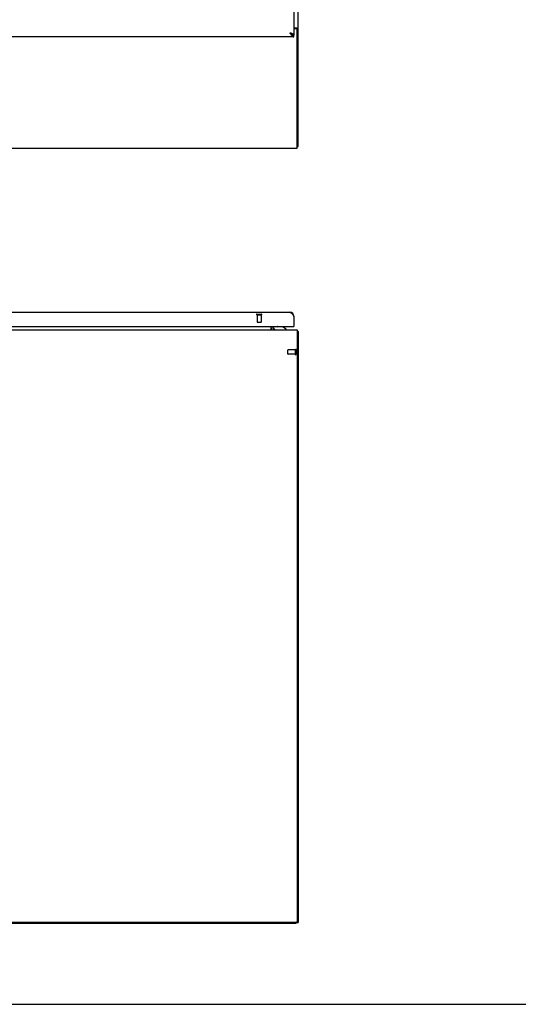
# Model space of a CAD drawing. Header units: inches. Extents: x 0 to 277, y 0 to 179.
# Tile 24 of 94: x 103 to 134, y 0 to 60. Entities that reach past the tile are written whole.
import ezdxf

# ---------------------------------------------------------------- set-up
doc = ezdxf.new("R2010")
doc.units = ezdxf.units.IN
doc.header["$LTSCALE"] = 15.20914
doc.header["$MEASUREMENT"] = 0
doc.linetypes.add('HIDDEN', pattern=[0.2, 0.1, -0.1])
doc.layers.get('0').update_dxf_attribs({"linetype": 'CONTINUOUS'})
doc.layers.add('02___PRT_ALL_AXES', color=7, linetype='CONTINUOUS')
doc.layers.add('DEFAULT_2', color=8, linetype='HIDDEN')

msp = doc.modelspace()

# ---------------------------------------------------------------- linework, layer by layer
at = {"color": 3, "linetype": 'Continuous'}
for p, q in [((120.156, 52.023), (120.156, 123.815)), ((119.906, 121.065), (119.906, 58.773)), ((119.906, 59.212), (120.086, 59.212)), ((120.044, 59.16), (119.906, 59.16)), ((119.906, 58.669), (91.093, 58.669)), ((120.104, 51.919), (120.104, 59.1)), ((60.208, 51.919), (120.104, 51.919)), ((91.34, 41.967), (119.659, 41.967)), ((119.906, 41.721), (119.906, 41.113)), ((60.208, 40.913), (120.104, 40.913)), ((91.113, 41.113), (119.886, 41.113)), ((118.531, 40.913), (118.531, 41.113)), ((118.635, 41.113), (118.635, 41.017)), ((120.104, 40.913), (120.104, 5.028)), ((120.156, 40.809), (120.156, 4.965)), ((120.041, 4.965), (60.27, 4.965))]:
    msp.add_line(p, q, dxfattribs=at)
at = {"color": 7, "linetype": 'Continuous'}
for p, q in [((120.052, 59.171), (120.156, 59.171)), ((120.052, 59.171), (120.052, 59.159)), ((119.782, 58.815), (119.793, 58.809)), ((119.906, 58.669), (119.906, 58.773)), ((120.104, 52.023), (120.156, 52.023)), ((118.658, 41.071), (118.658, 41.113)), ((119.206, 41.091), (118.933, 41.091)), ((119.445, 40.953), (119.206, 41.091)), ((119.309, 41.043), (119.289, 41.043)), ((119.309, 41.031), (119.309, 41.043)), ((119.445, 40.913), (119.445, 40.953)), ((119.886, 41.113), (119.906, 41.113)), ((120.104, 40.809), (120.156, 40.809)), ((60.26, 4.913), (120.052, 4.913)), ((120.052, 4.913), (120.052, 4.966)), ((120.052, 4.965), (120.156, 4.965)), ((0, 0), (276.53, 0))]:
    msp.add_line(p, q, dxfattribs=at)
for points in [[(120.011, 59.212), (120.011, 59.21), (120.012, 59.208), (120.012, 59.206), (120.013, 59.204), (120.013, 59.203), (120.014, 59.201), (120.016, 59.2), (120.017, 59.198), (120.019, 59.196), (120.021, 59.195), (120.022, 59.194), (120.024, 59.192), (120.027, 59.191), (120.029, 59.19), (120.031, 59.189), (120.036, 59.186)], [(120.036, 59.186), (120.038, 59.185), (120.041, 59.184), (120.043, 59.183), (120.045, 59.181), (120.047, 59.18), (120.048, 59.179), (120.05, 59.177), (120.051, 59.176), (120.051, 59.174), (120.052, 59.173), (120.052, 59.171)], [(119.659, 58.916), (119.669, 58.907), (119.68, 58.897), (119.69, 58.888), (119.7, 58.879), (119.711, 58.87), (119.721, 58.861), (119.731, 58.853), (119.741, 58.845), (119.752, 58.837), (119.762, 58.829), (119.772, 58.822), (119.782, 58.815)], [(119.79, 58.811), (119.789, 58.812), (119.784, 58.819), (119.779, 58.825), (119.773, 58.832), (119.767, 58.838), (119.76, 58.845), (119.753, 58.851), (119.745, 58.858), (119.736, 58.864), (119.727, 58.871), (119.718, 58.877), (119.709, 58.884), (119.699, 58.89), (119.689, 58.897), (119.679, 58.903), (119.669, 58.91), (119.659, 58.916)], [(119.793, 58.809), (119.803, 58.803), (119.813, 58.797), (119.824, 58.793), (119.834, 58.788), (119.844, 58.784), (119.854, 58.781), (119.865, 58.778), (119.875, 58.776), (119.885, 58.775), (119.895, 58.774), (119.906, 58.773)]]:
    msp.add_lwpolyline(points, dxfattribs=at)
at = {"color": 3, "linetype": 'Continuous'}
for points in [[(120.086, 59.212), (120.088, 59.21), (120.09, 59.209), (120.093, 59.207), (120.096, 59.206), (120.1, 59.204), (120.104, 59.203), (120.108, 59.201), (120.112, 59.2)], [(120.112, 59.2), (120.12, 59.197), (120.124, 59.196), (120.128, 59.195), (120.132, 59.193), (120.135, 59.192), (120.138, 59.191), (120.141, 59.189), (120.144, 59.188), (120.147, 59.186), (120.149, 59.184), (120.151, 59.183), (120.152, 59.181), (120.153, 59.179), (120.154, 59.177), (120.155, 59.175), (120.156, 59.173), (120.156, 59.171)], [(119.811, 58.856), (119.799, 58.861), (119.787, 58.867), (119.774, 58.872), (119.76, 58.878), (119.747, 58.883), (119.733, 58.889), (119.718, 58.894), (119.704, 58.9), (119.689, 58.905), (119.659, 58.916)], [(119.659, 58.916), (119.669, 58.9), (119.68, 58.884), (119.69, 58.868), (119.7, 58.852), (119.711, 58.837), (119.721, 58.822), (119.731, 58.807), (119.741, 58.793), (119.752, 58.779)], [(119.752, 58.779), (119.762, 58.766), (119.772, 58.753), (119.782, 58.742), (119.793, 58.731), (119.803, 58.72), (119.813, 58.711), (119.824, 58.703), (119.834, 58.695), (119.844, 58.688), (119.854, 58.683), (119.865, 58.678), (119.875, 58.674), (119.885, 58.672), (119.895, 58.67), (119.906, 58.669)], [(119.906, 58.773), (119.905, 58.779), (119.904, 58.784), (119.902, 58.79), (119.899, 58.795), (119.895, 58.801), (119.89, 58.806), (119.884, 58.812), (119.877, 58.817), (119.87, 58.823), (119.862, 58.828), (119.853, 58.834), (119.844, 58.839), (119.834, 58.845), (119.823, 58.85), (119.811, 58.856)], [(119.659, 41.967), (119.669, 41.967), (119.68, 41.965), (119.69, 41.962), (119.7, 41.959), (119.711, 41.954), (119.721, 41.948), (119.731, 41.942), (119.741, 41.934), (119.752, 41.925), (119.762, 41.916), (119.772, 41.906), (119.782, 41.895), (119.793, 41.883), (119.803, 41.871), (119.813, 41.857), (119.824, 41.844), (119.834, 41.83), (119.844, 41.815), (119.854, 41.8), (119.865, 41.784), (119.875, 41.769), (119.885, 41.753), (119.895, 41.737), (119.906, 41.721)], [(118.65, 40.922), (118.648, 40.92), (118.646, 40.918), (118.644, 40.917), (118.642, 40.916), (118.64, 40.915)], [(118.661, 40.932), (118.656, 40.927), (118.654, 40.925), (118.652, 40.924), (118.65, 40.922)], [(118.671, 40.939), (118.67, 40.939), (118.67, 40.939), (118.669, 40.939), (118.668, 40.939), (118.667, 40.938), (118.666, 40.937), (118.665, 40.936), (118.664, 40.935), (118.663, 40.934), (118.661, 40.932)], [(120.104, 40.829), (120.104, 40.829), (120.108, 40.828), (120.112, 40.827), (120.116, 40.826), (120.12, 40.825), (120.128, 40.824)], [(120.128, 40.824), (120.132, 40.823), (120.135, 40.822), (120.138, 40.822), (120.141, 40.821), (120.144, 40.82), (120.147, 40.819), (120.149, 40.818), (120.151, 40.817), (120.152, 40.816), (120.153, 40.815), (120.154, 40.814), (120.155, 40.812), (120.156, 40.811), (120.156, 40.809)]]:
    msp.add_lwpolyline(points, dxfattribs=at)
for centre, radius, start, end in [((120.044, 59.1), 0.06, 0, 90), ((119.659, 41.721), 0.246, 0, 90), ((118.739, 41.017), 0.104, 180, 270), ((119.886, 41.133), 0.02, 270, 360), ((120.041, 5.028), 0.0625, 270, 360)]:
    msp.add_arc(centre, radius, start, end, dxfattribs=at)
at = {"color": 7, "linetype": 'Continuous'}
for centre, radius, start, end in [((118.739, 41.017), 0.208, 180, 210.01397), ((118.815, 41.071), 0.157, 180, 270), ((118.933, 41.189), 0.0984, 230.63523, 270), ((118.987, 41.028), 0.116, 132.71968, 142.46872), ((119.194, 41.028), 0.116, 7.58702, 47.28032)]:
    msp.add_arc(centre, radius, start, end, dxfattribs=at)
at = {"layer": '02___PRT_ALL_AXES', "color": 8, "linetype": 'HIDDEN'}
for p, q in [((117.678, 41.82), (117.926, 41.82)), ((117.678, 41.82), (117.678, 41.373)), ((117.926, 41.82), (117.926, 41.373)), ((119.998, 39.683), (119.551, 39.683)), ((119.998, 39.435), (119.551, 39.435)), ((119.998, 39.435), (119.998, 39.683))]:
    msp.add_line(p, q, dxfattribs=at)
at = {"layer": 'DEFAULT_2', "color": 8, "linetype": 'HIDDEN'}
for p, q in [((117.66, 41.863), (117.944, 41.863)), ((117.66, 41.82), (117.944, 41.82)), ((117.688, 41.363), (117.916, 41.363)), ((119.541, 39.445), (119.541, 39.673)), ((119.998, 39.417), (119.998, 39.701)), ((120.041, 39.417), (120.041, 39.701))]:
    msp.add_line(p, q, dxfattribs=at)
for centre, radius, start, end in [((117.66, 41.842), 0.0215, 90, 270), ((117.944, 41.842), 0.0215, 270, 90), ((117.688, 41.373), 0.01, 180, 270), ((117.916, 41.373), 0.01, 270, 360), ((119.551, 39.673), 0.01, 90, 180), ((119.551, 39.445), 0.01, 180, 270), ((120.02, 39.701), 0.0215, 360, 180), ((120.02, 39.417), 0.0215, 180, 0)]:
    msp.add_arc(centre, radius, start, end, dxfattribs=at)

doc.saveas('drawing.dxf')
